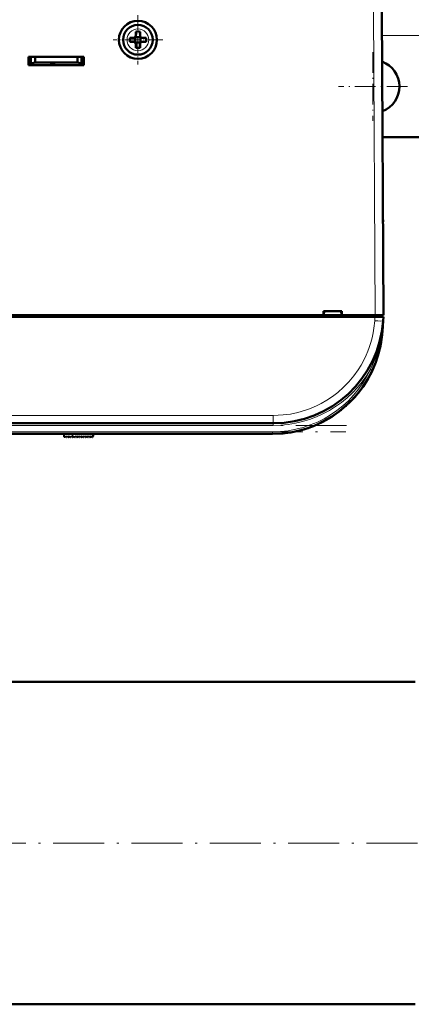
# Model space of a CAD drawing. Extents: x -1358 to 1757, y -1513 to 612.
# Tile 9 of 85: x 323 to 416, y -1508 to -1276. Entities that reach past the tile are written whole.
import ezdxf

# ---------------------------------------------------------------- set-up
doc = ezdxf.new("R2010")
doc.units = 0
doc.linetypes.add('DASHDOT', pattern=[18.5, 12, -3, 0.5, -3])

msp = doc.modelspace()

# ---------------------------------------------------------------- linework, layer by layer
at = {"color": 7, "linetype": 'DASHDOT', "lineweight": 18, "ltscale": 0.292499}
msp.add_line((351.29, -1274.64), (351.29, -1286.34), dxfattribs=at)
at = {"color": 7, "lineweight": 18}
for p, q in [((406.91, -1273.44), (407.29, -1345.49)), ((351.31, -1277.92), (351.29, -1277.92)), ((436.79, -1279.49), (408.94, -1279.49)), ((348.72, -1280.47), (348.72, -1280.49)), ((353.86, -1280.51), (353.86, -1280.49)), ((351.27, -1283.06), (351.29, -1283.06)), ((407.2, -1346.8), (407.27, -1345.89)), ((407.3, -1345.49), (407.3, -1345.89)), ((409.2, -1346.85), (409.2, -1346.8)), ((406.21, -1358.25), (406.53, -1358.4)), ((406.53, -1358.4), (406.66, -1358.46)), ((210.32, -1369.13), (383.26, -1369.13)), ((383.26, -1369.13), (383.26, -1370.99)), ((383.26, -1371.49), (210.32, -1371.49)), ((210.49, -1372.99), (383.09, -1372.99)), ((383.09, -1372.99), (383.09, -1373.49)), ((383.26, -1371.49), (383.26, -1370.99)), ((335.86, -1374.22), (335.8, -1373.49))]:
    msp.add_line(p, q, dxfattribs=at)
at = {"color": 7, "lineweight": 50}
for p, q in [((408.91, -1273.44), (409.29, -1345.49)), ((350.29, -1279.99), (349.37, -1279.99)), ((350.66, -1279.86), (350.64, -1279.84)), ((351.93, -1279.86), (350.66, -1279.86)), ((350.66, -1281.13), (350.66, -1279.86)), ((350.79, -1278.57), (350.79, -1279.49)), ((351.79, -1278.57), (351.79, -1279.49)), ((351.94, -1279.84), (351.93, -1279.86)), ((351.93, -1279.86), (351.93, -1281.13)), ((352.29, -1279.99), (353.21, -1279.99)), ((350.29, -1280.99), (349.37, -1280.99)), ((350.66, -1281.13), (350.64, -1281.14)), ((351.93, -1281.13), (350.66, -1281.13)), ((350.79, -1282.41), (350.79, -1281.49)), ((351.79, -1282.41), (351.79, -1281.49)), ((351.93, -1281.13), (351.94, -1281.14)), ((353.21, -1280.99), (352.29, -1280.99)), ((325.49, -1286.49), (325.49, -1284.49)), ((325.49, -1284.49), (338.49, -1284.49)), ((325.99, -1284.49), (325.99, -1286.05)), ((326.99, -1285.87), (326.99, -1284.49)), ((336.99, -1284.49), (336.99, -1285.87)), ((337.99, -1284.49), (337.99, -1286.05)), ((338.49, -1284.49), (338.49, -1286.49)), ((325.49, -1285.99), (325.99, -1285.99)), ((338.49, -1286.49), (325.49, -1286.49)), ((325.99, -1286.05), (326.99, -1285.87)), ((325.99, -1286.49), (325.99, -1286.05)), ((330.59, -1286.49), (325.99, -1286.49)), ((326.99, -1285.87), (336.99, -1285.87)), ((330.59, -1286.49), (330.59, -1286.28)), ((330.59, -1286.28), (330.59, -1286.49)), ((331.79, -1286.28), (330.59, -1286.28)), ((330.59, -1286.28), (330.59, -1286.49)), ((331.79, -1286.49), (331.79, -1286.28)), ((337.99, -1286.49), (331.79, -1286.49)), ((336.99, -1285.87), (337.99, -1286.05)), ((337.99, -1285.99), (338.49, -1285.99)), ((337.99, -1286.05), (337.99, -1286.49)), ((426.79, -1303.49), (409.07, -1303.49)), ((409.18, -1323.48), (409.17, -1322.94)), ((395.14, -1345.49), (395.14, -1344.49)), ((395.14, -1344.49), (399.44, -1344.49)), ((395.29, -1344.49), (395.23, -1345.49)), ((395.29, -1344.49), (395.23, -1345.49)), ((399.29, -1344.49), (399.36, -1345.49)), ((399.44, -1344.49), (399.44, -1345.49)), ((407.27, -1345.89), (186.31, -1345.89)), ((300.44, -1345.49), (395.14, -1345.49)), ((395.14, -1345.49), (395.23, -1345.49)), ((395.19, -1345.49), (399.39, -1345.49)), ((399.35, -1345.49), (395.23, -1345.49)), ((399.36, -1345.49), (399.44, -1345.49)), ((399.44, -1345.49), (407.29, -1345.49)), ((407.27, -1345.89), (409.26, -1345.89)), ((407.29, -1345.49), (409.29, -1345.49)), ((407.3, -1345.49), (408.99, -1345.49)), ((408.99, -1345.89), (408.99, -1345.49)), ((409.2, -1346.8), (409.02, -1349.3)), ((409.26, -1345.89), (409.2, -1346.8)), ((407.41, -1356.67), (407.41, -1356.67)), ((407.41, -1356.67), (407.41, -1356.67)), ((406.13, -1359.53), (406.28, -1359.24)), ((406.13, -1359.53), (406.18, -1359.45)), ((399.22, -1367.88), (399.28, -1367.83)), ((399.22, -1367.88), (399.22, -1367.88)), ((399.36, -1367.77), (399.23, -1367.87)), ((399.42, -1367.72), (399.43, -1367.71)), ((400.8, -1366.53), (400.82, -1366.51)), ((383.26, -1370.99), (210.32, -1370.99)), ((383.09, -1373.49), (210.49, -1373.49)), ((333.84, -1374.08), (333.79, -1373.49)), ((334.01, -1374.14), (334.16, -1373.99)), ((334.16, -1373.99), (334.3, -1374.19)), ((334.46, -1374.21), (334.67, -1373.99)), ((334.67, -1373.99), (334.81, -1374.19)), ((334.97, -1374.21), (335.18, -1373.99)), ((335.18, -1373.99), (335.32, -1374.19)), ((335.48, -1374.21), (335.69, -1373.99)), ((335.69, -1373.99), (335.83, -1374.19)), ((336.2, -1373.99), (335.99, -1374.21)), ((336.34, -1374.19), (336.2, -1373.99)), ((336.71, -1373.99), (336.5, -1374.21)), ((336.85, -1374.19), (336.71, -1373.99)), ((337.22, -1373.99), (337.01, -1374.21)), ((337.36, -1374.19), (337.22, -1373.99)), ((337.73, -1373.99), (337.52, -1374.21)), ((337.87, -1374.19), (337.73, -1373.99)), ((338.24, -1373.99), (338.03, -1374.21)), ((338.38, -1374.19), (338.24, -1373.99)), ((338.75, -1373.99), (338.54, -1374.21)), ((338.89, -1374.19), (338.75, -1373.99)), ((339.26, -1373.99), (339.05, -1374.21)), ((339.4, -1374.19), (339.26, -1373.99)), ((339.77, -1373.99), (339.56, -1374.21)), ((339.91, -1374.19), (339.77, -1373.99)), ((340.28, -1373.99), (340.07, -1374.21)), ((340.42, -1374.18), (340.28, -1373.99)), ((340.75, -1373.99), (340.58, -1374.19)), ((340.79, -1373.49), (340.75, -1373.99)), ((416.79, -1431.99), (320.94, -1431.99)), ((416.79, -1508.09), (-143.21, -1508.09))]:
    msp.add_line(p, q, dxfattribs=at)
at = {"color": 7, "linetype": 'DASHDOT', "lineweight": 18, "ltscale": 0.2925}
msp.add_line((357.14, -1280.49), (345.44, -1280.49), dxfattribs=at)
at = {"color": 7, "linetype": 'DASHDOT', "lineweight": 18, "ltscale": 0.40625}
for p, q in [((406.79, -1283.37), (406.79, -1299.62)), ((414.92, -1291.49), (398.67, -1291.49))]:
    msp.add_line(p, q, dxfattribs=at)
at = {"color": 7, "linetype": 'DASHDOT', "lineweight": 18, "ltscale": 0.012015}
msp.add_line((407.3, -1345.45), (407.3, -1345.93), dxfattribs=at)
at = {"color": 7, "linetype": 'DASHDOT', "lineweight": 18}
for p, q in [((400.56, -1371.49), (193.02, -1371.49)), ((193.23, -1372.99), (400.35, -1372.99)), ((472.79, -1470.04), (-199.21, -1470.04))]:
    msp.add_line(p, q, dxfattribs=at)
at = {"color": 7, "linetype": 'DASHDOT', "lineweight": 18, "ltscale": 0.028006}
msp.add_line((335.87, -1374.34), (335.78, -1373.22), dxfattribs=at)
at = {"color": 7, "lineweight": 18}
msp.add_lwpolyline([(383.26, -1369.13), (384.4, -1369.1), (385.57, -1369.02), (387.29, -1368.79), (389.04, -1368.42), (390.89, -1367.89), (391.82, -1367.55), (392.74, -1367.18), (393.65, -1366.77), (394.55, -1366.31), (395.9, -1365.53), (397.22, -1364.65), (398.49, -1363.68), (399.83, -1362.49), (401.09, -1361.2), (402.24, -1359.82), (403.27, -1358.38), (403.98, -1357.24), (404.62, -1356.08), (405.19, -1354.89), (405.57, -1353.98), (405.91, -1353.08), (406.27, -1351.94), (406.58, -1350.81), (406.83, -1349.65), (407.02, -1348.51), (407.2, -1346.8)], dxfattribs=at)
at = {"color": 7, "lineweight": 50}
msp.add_circle((351.29, -1280.49), 4.5, dxfattribs=at)
for centre, radius, start, end in [((351.29, -1280.49), 3.5, 90, 360), ((351.29, -1280.49), 3.5, 360, 90), ((366.5, -1280.49), 17.13, 178.3286, 181.6729), ((350.29, -1279.49), 0.5, 270, 360), ((351.29, -1295.7), 17.14, 89.9996, 91.6715), ((351.29, -1295.66), 17.1, 88.3267, 90.0022), ((352.29, -1279.49), 0.5, 180, 270), ((336.12, -1280.49), 17.1, 359.9978, 1.6733), ((350.29, -1281.49), 0.5, 0, 90), ((351.29, -1265.28), 17.14, 268.3285, 270.0004), ((351.29, -1265.32), 17.1, 269.9978, 271.6733), ((352.29, -1281.49), 0.5, 90, 180), ((336.12, -1280.49), 17.1, 358.3267, 0.0022), ((406.79, -1291.49), 6.25, 291.0735, 69.5252), ((407.18, -1323.99), 2, 0.3, 0.7878), ((383.26, -1344.99), 26, 270, 356), ((383.09, -1347.49), 26, 270, 356), ((382.78, -1347.46), 26.31, 352.5155, 355.9841), ((383.01, -1347.48), 26.08, 346.9169, 352.1515), ((383.09, -1347.49), 26, 270, 344.3815), ((383.13, -1347.51), 25.95, 332.4099, 334.5584), ((383.13, -1347.51), 25.95, 332.4099, 334.5584), ((383.09, -1347.49), 26, 313.5793, 331.8315), ((383.37, -1347.8), 25.58, 311.6184, 312.943), ((333.94, -1374.07), 0.1, 185, 315), ((334.38, -1374.14), 0.1, 215, 315), ((334.89, -1374.14), 0.1, 215, 315), ((335.4, -1374.14), 0.1, 215, 315), ((335.91, -1374.14), 0.1, 215, 315), ((336.42, -1374.14), 0.1, 215, 315), ((336.93, -1374.14), 0.1, 215, 315), ((337.44, -1374.14), 0.1, 215, 315), ((337.96, -1374.14), 0.1, 215, 315), ((338.47, -1374.14), 0.1, 215, 315), ((338.98, -1374.14), 0.1, 215, 315), ((339.49, -1374.14), 0.1, 215, 315), ((340, -1374.14), 0.1, 215, 315), ((340.5, -1374.13), 0.1, 215, 319.585)]:
    msp.add_arc(centre, radius, start, end, dxfattribs=at)
at = {"color": 7, "lineweight": 18}
for centre, radius, start, end in [((351.29, -1280.49), 2.57, 90, 179.4706), ((351.29, -1280.49), 2.57, 0, 89.4706), ((351.29, -1280.49), 2.57, 180, 269.4706), ((351.29, -1280.49), 2.57, 270, 359.4706), ((358.06, -1343.23), 51.26, 353.1467, 355.997), ((383.14, -1346.24), 26, 332.501, 353.1573), ((383.09, -1347.49), 25.5, 270, 335.0403), ((383.26, -1344.99), 26.5, 270, 329.9738)]:
    msp.add_arc(centre, radius, start, end, dxfattribs=at)
for centre, major_axis, ratio, start_param, end_param in [((407.2, -1346.66), (2, -0.14), 0.069587, 4.717255, 6.283185), ((408.53, -1349.27), (0.499, -0.035), 0.174703, 5.772824, 6.282083)]:
    msp.add_ellipse(centre, major_axis=major_axis, ratio=ratio, start_param=start_param, end_param=end_param, dxfattribs=at)

doc.saveas('drawing.dxf')
